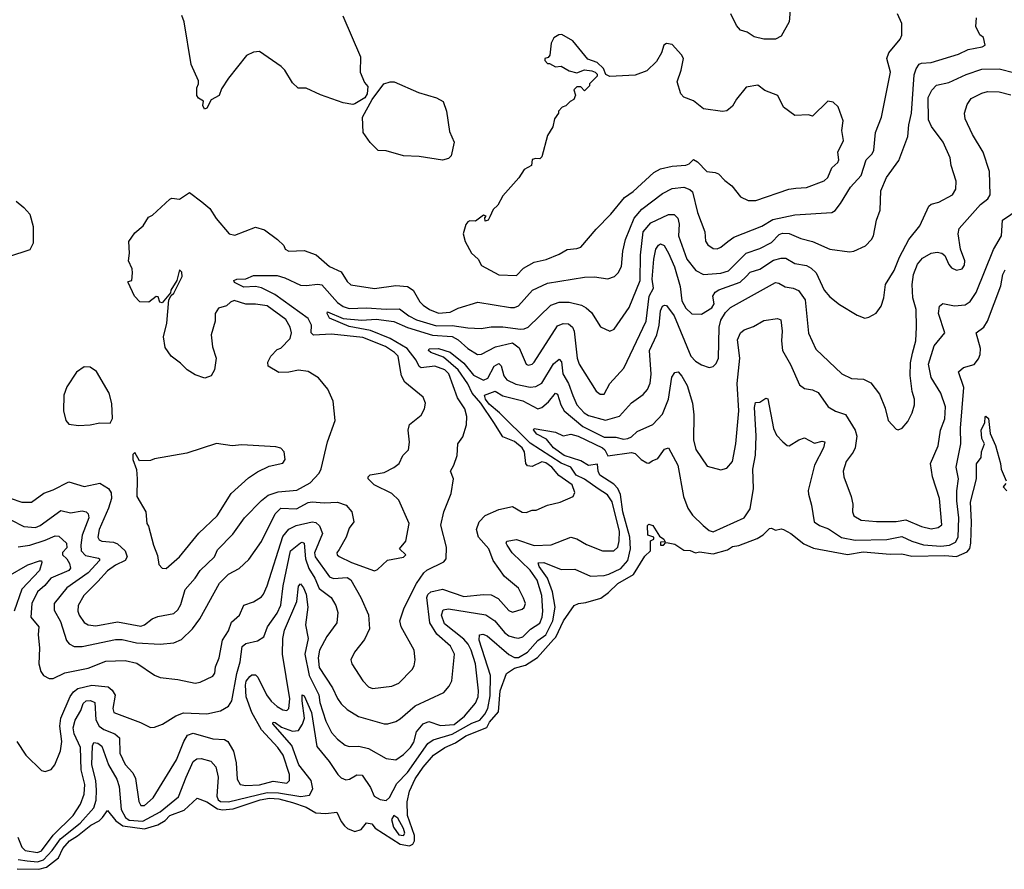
# Model space of a CAD drawing. Extents: x 2323203 to 2567568, y 883585 to 1022917.
# Tile 23 of 256: x 2369663 to 2374721, y 998388 to 1002755. Entities that reach past the tile are written whole.
import ezdxf

# ---------------------------------------------------------------- set-up
doc = ezdxf.new("R2010")
doc.units = 0

msp = doc.modelspace()

# ---------------------------------------------------------------- linework, layer by layer
at = {"layer": '0CON10XD'}
for points in [[(2373624.6, 1002845.4), (2373615.5, 1002745), (2373575, 1002670.8), (2373545, 1002655.8), (2373485, 1002654.3), (2373435, 1002667.5), (2373400.3, 1002690.3), (2373365, 1002702), (2373345, 1002726.2), (2373315.4, 1002785)], [(2370653, 1001073), (2370672.5, 1001015), (2370663.3, 1000955), (2370646.7, 1000925), (2370615, 1000912.5), (2370565, 1000930), (2370523.8, 1000955), (2370489.5, 1000989.5), (2370441.2, 1001025), (2370411.1, 1001071.1), (2370402, 1001125), (2370418.8, 1001195), (2370430, 1001315), (2370441.7, 1001338.3), (2370455, 1001350), (2370497.5, 1001435), (2370497, 1001457), (2370485, 1001470), (2370470, 1001415), (2370440, 1001365), (2370438.3, 1001351.7), (2370395, 1001300), (2370383.6, 1001303.6), (2370375, 1001330), (2370365, 1001332.5), (2370326, 1001304), (2370280, 1001305), (2370252.5, 1001335), (2370220, 1001405), (2370220, 1001410), (2370240, 1001415), (2370243.3, 1001455), (2370241.2, 1001475), (2370222, 1001515), (2370227.5, 1001555), (2370224.3, 1001615.7), (2370255, 1001660), (2370297.5, 1001695), (2370325, 1001740), (2370345, 1001750), (2370435, 1001832.5), (2370445, 1001837.5), (2370485, 1001832.5), (2370535, 1001867.5), (2370599.5, 1001819.5), (2370640, 1001785), (2370672.7, 1001732.7), (2370740, 1001655), (2370768.3, 1001648.3), (2370875, 1001688.8), (2370920, 1001675), (2370987.5, 1001625), (2371020, 1001595), (2371027.5, 1001575), (2371045, 1001566.2), (2371125, 1001569.4), (2371186.2, 1001546.2), (2371255, 1001486.7), (2371315, 1001459.5), (2371345, 1001409.4), (2371365, 1001392.1), (2371486.4, 1001373.6), (2371595, 1001388.8), (2371655, 1001384.5), (2371685, 1001364.4), (2371718.9, 1001305), (2371735, 1001288.1), (2371767.5, 1001265), (2371815, 1001246.8), (2371875, 1001252.5), (2371915, 1001272.1), (2372017.3, 1001302.7), (2372183.9, 1001276.1), (2372205, 1001275.9), (2372225, 1001284.6), (2372297.9, 1001365), (2372375, 1001401.8), (2372565, 1001432.2), (2372615, 1001433.1), (2372685, 1001422.9), (2372718.1, 1001435), (2372737.5, 1001455), (2372753.6, 1001486.4), (2372760.6, 1001565), (2372774.7, 1001624.7), (2372820, 1001735), (2372859, 1001781), (2372965, 1001862.5), (2373015, 1001887.7), (2373074.1, 1001894.1), (2373105, 1001883.1), (2373119.7, 1001869.7), (2373145.3, 1001765), (2373182.2, 1001665), (2373186.6, 1001616.6), (2373197.4, 1001597.4), (2373225, 1001578.9), (2373245, 1001576.7), (2373265, 1001585.5), (2373300.5, 1001615), (2373331.9, 1001638.1), (2373475, 1001693.2), (2373532.5, 1001727.5), (2373645, 1001752.2), (2373835, 1001764.5), (2373851.9, 1001775), (2373879.6, 1001810.4), (2373931.2, 1001895), (2373985.2, 1001955), (2374011.8, 1002035), (2374042.5, 1002065), (2374051.2, 1002085), (2374059.2, 1002175), (2374089.7, 1002255), (2374136.8, 1002485), (2374117.5, 1002555), (2374127.1, 1002585), (2374185.6, 1002655), (2374193.5, 1002675), (2374193.5, 1002735), (2374171.9, 1002785)], [(2371322.9, 1002775), (2371413.3, 1002565), (2371412.5, 1002485), (2371435, 1002432.5), (2371451.2, 1002411.2), (2371447.5, 1002375), (2371435.8, 1002354.2), (2371385, 1002323.3), (2371375, 1002320), (2371325, 1002327.5), (2371208.3, 1002368.3), (2371135, 1002402.5), (2371094.1, 1002404.1), (2371065, 1002430), (2371026, 1002495), (2371006.7, 1002515), (2370895, 1002591.2), (2370865, 1002588.8), (2370828.8, 1002571.2), (2370735.8, 1002454.2), (2370699.3, 1002400.7), (2370687.5, 1002365), (2370647, 1002343), (2370625, 1002300), (2370612.5, 1002295), (2370603.9, 1002313.9), (2370607, 1002337), (2370582.3, 1002352.3), (2370574, 1002365), (2370573.8, 1002405), (2370582.5, 1002425), (2370581.7, 1002441.7), (2370543.3, 1002525), (2370508.1, 1002745), (2370496.4, 1002776.4)], [(2369617.2, 1000185), (2369685, 1000150.8), (2369745, 1000145.8), (2369769.2, 1000155), (2369875, 1000233.1), (2369925, 1000220), (2369985, 1000230.4), (2370005.6, 1000225), (2370014.7, 1000214.7), (2370018.1, 1000195), (2369984.6, 1000105), (2369976.6, 1000055), (2369979.1, 1000025), (2370000.7, 1000000.7), (2370067.7, 999987.7), (2370073.3, 999985), (2370072.9, 999975), (2370015, 999911.9), (2369905.3, 999835), (2369841.1, 999755), (2369840.7, 999720.7), (2369872.8, 999662.8), (2369904.2, 999564.2), (2369918, 999548), (2369943.5, 999533.5), (2369985, 999533.1), (2370155, 999570), (2370189.5, 999569.5), (2370262.5, 999552.5), (2370385, 999545.4), (2370455, 999551.8), (2370495, 999570), (2370551.5, 999625), (2370587.9, 999675), (2370690.1, 999859.9), (2370735, 999904.6), (2370790.6, 999935), (2370839.8, 999980.2), (2370906.1, 1000073.9), (2370975.2, 1000215), (2371005, 1000243.9), (2371085, 1000240.4), (2371145, 1000273.3), (2371165, 1000278), (2371227.6, 1000272.4), (2371295, 1000275.6), (2371339.7, 1000259.7), (2371370, 1000225), (2371380, 1000175), (2371355, 1000141.2), (2371340, 1000095), (2371305, 1000032.9), (2371292.5, 1000015), (2371294, 1000005), (2371305, 999996.4), (2371368, 999965), (2371485, 999921.8), (2371501.1, 999928.9), (2371552.6, 999977.4), (2371635, 999992), (2371646, 1000004), (2371614.2, 1000035), (2371647.3, 1000075), (2371663.3, 1000165), (2371610, 1000285), (2371575, 1000320.8), (2371483.3, 1000365), (2371453.8, 1000395), (2371453.8, 1000405), (2371464.1, 1000415.9), (2371535, 1000428), (2371585, 1000453.8), (2371612, 1000475), (2371630.8, 1000515), (2371661.2, 1000545), (2371665.9, 1000584.1), (2371658.1, 1000645), (2371665.5, 1000674.5), (2371725, 1000722.9), (2371743.1, 1000755), (2371746.9, 1000785), (2371735.8, 1000815), (2371641.9, 1000891.9), (2371624.6, 1000925), (2371617.3, 1000962.7), (2371608, 1001025), (2371588.7, 1001045), (2371541.5, 1001075), (2371425, 1001121.1), (2371265, 1001139.6), (2371173.1, 1001133.1), (2371161.3, 1001145), (2371162.2, 1001185), (2371145, 1001220.2), (2370973.3, 1001343.3), (2370905, 1001376.5), (2370875, 1001383.2), (2370815, 1001380.2), (2370766.9, 1001405), (2370764, 1001415), (2370778.9, 1001421.1), (2370825, 1001423.1), (2370865, 1001440), (2370985, 1001440), (2371025, 1001428.5), (2371105, 1001390.7), (2371135, 1001388.4), (2371195, 1001396.1), (2371215, 1001392.3), (2371295, 1001302.5), (2371325, 1001281.5), (2371355, 1001270.2), (2371445, 1001274.1), (2371545, 1001266.8), (2371615, 1001269.6), (2371662.6, 1001232.6), (2371702.1, 1001212.1), (2371805, 1001182), (2371885, 1001184.3), (2371965, 1001171), (2372032.8, 1001167.2), (2372085, 1001175.9), (2372145, 1001176.8), (2372235, 1001165.3), (2372255, 1001166.2), (2372275, 1001175.5), (2372392.3, 1001287.7), (2372435, 1001303.6), (2372485, 1001303.2), (2372548.2, 1001288.2), (2372573.5, 1001275), (2372599.6, 1001249.6), (2372647, 1001177), (2372695, 1001154), (2372716.2, 1001163.8), (2372793.5, 1001276.5), (2372849.6, 1001415), (2372851.6, 1001545), (2372865, 1001665.5), (2372905, 1001710.8), (2372995, 1001754.6), (2373025, 1001754.6), (2373044.5, 1001735), (2373050, 1001705), (2373047.2, 1001645), (2373090.2, 1001525), (2373136.8, 1001466.8), (2373175, 1001446), (2373265, 1001452.2), (2373304.5, 1001465), (2373395.5, 1001554.5), (2373465, 1001579.8), (2373525, 1001610.2), (2373565, 1001650.9), (2373581.4, 1001658.6), (2373615.6, 1001655.6), (2373675, 1001630), (2373735.7, 1001615.7), (2373824.3, 1001575.7), (2373925, 1001561.8), (2373947.5, 1001565), (2374007.2, 1001592.8), (2374039.2, 1001625), (2374048.6, 1001645), (2374063.5, 1001725), (2374083.3, 1001776.7), (2374085.6, 1001875.6), (2374115, 1001944.3), (2374178.4, 1002031.6), (2374225.4, 1002154.6), (2374230, 1002215), (2374244.8, 1002275.2), (2374258.4, 1002471.6), (2374268, 1002502), (2374283.3, 1002526.7), (2374295, 1002532.5), (2374345, 1002536), (2374485, 1002578), (2374535, 1002601.2), (2374607.5, 1002615), (2374622.5, 1002625), (2374613.6, 1002663.6), (2374595, 1002677.5), (2374575, 1002720), (2374577.1, 1002765)], [(2372215, 1001441.2), (2372251.8, 1001478.2), (2372305, 1001508.2), (2372367.4, 1001522.6), (2372435, 1001550.6), (2372475, 1001574.3), (2372525, 1001578.6), (2372545, 1001586), (2372625, 1001679.4), (2372700, 1001755), (2372769.1, 1001840.9), (2372815, 1001872.2), (2372920.1, 1001969.9), (2372955, 1001988.7), (2373015, 1002002), (2373085, 1002008.2), (2373102, 1002015), (2373125, 1002036.9), (2373145, 1002024.4), (2373192, 1001975), (2373235, 1001970.6), (2373252.6, 1001962.6), (2373285, 1001928.1), (2373321.5, 1001901.5), (2373365.8, 1001845), (2373405.4, 1001825.4), (2373445, 1001826.2), (2373613.8, 1001885), (2373650.6, 1001889.4), (2373705, 1001892.5), (2373795, 1001927.3), (2373814.4, 1001945), (2373835.4, 1001994.6), (2373865, 1002020.8), (2373870, 1002035), (2373865.6, 1002075), (2373894.2, 1002135), (2373885.9, 1002185.9), (2373893.3, 1002235), (2373867.5, 1002307.5), (2373841.2, 1002331.2), (2373814.2, 1002335.8), (2373735, 1002260), (2373715, 1002266.7), (2373645, 1002262.5), (2373586.1, 1002306.1), (2373557.5, 1002365), (2373490.5, 1002390.5), (2373455, 1002418), (2373395, 1002408), (2373345, 1002346.7), (2373325, 1002310), (2373295, 1002286.2), (2373272.7, 1002282.7), (2373175, 1002296.7), (2373125, 1002337.5), (2373075, 1002357.5), (2373060, 1002375), (2373040, 1002435), (2373061.2, 1002495), (2373072.5, 1002555), (2373062.5, 1002575), (2373015, 1002627.5), (2372985, 1002632.5), (2372972.5, 1002625), (2372960, 1002585), (2372935, 1002540), (2372885, 1002492.5), (2372825, 1002470), (2372695, 1002463.3), (2372673.6, 1002473.6), (2372661.2, 1002505), (2372628.8, 1002535), (2372582, 1002552), (2372505, 1002646.2), (2372448.3, 1002678.3), (2372432.3, 1002677.7), (2372407.3, 1002662.7), (2372393.8, 1002635), (2372387, 1002573), (2372378.3, 1002561.7), (2372360, 1002555), (2372360, 1002545), (2372375, 1002530), (2372385, 1002530), (2372415, 1002512.5), (2372445, 1002516.7), (2372485, 1002492.5), (2372525, 1002482.5), (2372565, 1002497.5), (2372601.7, 1002491.7), (2372620, 1002485), (2372630, 1002475), (2372630, 1002465), (2372590, 1002425), (2372590, 1002415), (2372565, 1002390), (2372545, 1002410), (2372525, 1002410), (2372510, 1002395), (2372517.5, 1002367.5), (2372510, 1002345), (2372490, 1002335), (2372468.3, 1002311.7), (2372450, 1002305), (2372430, 1002285), (2372430, 1002275), (2372410, 1002245), (2372402.5, 1002205), (2372375, 1002160), (2372345, 1002050), (2372335, 1002040), (2372315, 1002042.5), (2372295, 1002036.7), (2372292.5, 1002005), (2372254, 1001985), (2372227.4, 1001942.6), (2372145, 1001850), (2372118.8, 1001801.2), (2372095, 1001780), (2372078.3, 1001741.7), (2372070, 1001725), (2372055, 1001720), (2372052.5, 1001737.5), (2372060, 1001745), (2372045, 1001750), (2372005, 1001720), (2371975, 1001722), (2371965, 1001716.2), (2371955, 1001703.3), (2371942, 1001655), (2371952, 1001615), (2371983.3, 1001555), (2372017.5, 1001525), (2372035, 1001491.2), (2372125, 1001443.5), (2372215, 1001441.2)], [(2369655, 1000046.6), (2369715, 1000055.2), (2369795, 1000079.6), (2369845, 1000102.1), (2369865, 1000100), (2369903.9, 1000063.9), (2369905, 1000040.8), (2369884, 1000016), (2369884, 1000005), (2369906, 999985), (2369919.8, 999959.8), (2369923.7, 999936.3), (2369915.6, 999925), (2369823.6, 999885), (2369792.9, 999847.1), (2369754.8, 999815), (2369726.5, 999755), (2369720.7, 999685), (2369761.6, 999635), (2369758.2, 999595), (2369765.3, 999525), (2369760.9, 999445), (2369772.1, 999405), (2369785.8, 999385), (2369815, 999370), (2369835, 999369.5), (2369895, 999398.8), (2370015, 999421.9), (2370105, 999457.8), (2370205, 999461.1), (2370265, 999448.5), (2370355, 999385.5), (2370385, 999373.5), (2370475, 999364.5), (2370565.4, 999344.6), (2370590.2, 999349.8), (2370655, 999381.4), (2370665, 999396.7), (2370669.1, 999429.1), (2370688.5, 999475), (2370705, 999565.8), (2370736, 999615), (2370750.8, 999659.3), (2370791.9, 999695), (2370815, 999746), (2370865, 999763.1), (2370905, 999789.4), (2370915, 999802.9), (2370935, 999845.8), (2371015, 1000099.1), (2371045, 1000136), (2371082.9, 1000155), (2371165, 1000174.2), (2371185, 1000170.7), (2371203.6, 1000153.6), (2371218.3, 1000115), (2371178.3, 1000015), (2371181.2, 999995), (2371255, 999891.1), (2371275, 999883.7), (2371345, 999887.7), (2371365, 999876.6), (2371415.5, 999785), (2371455.6, 999695.6), (2371460, 999625), (2371435, 999570), (2371382.5, 999505), (2371364, 999465), (2371370, 999445), (2371425, 999357.1), (2371455, 999326.9), (2371475, 999318.5), (2371575, 999328.9), (2371611.4, 999345), (2371679.4, 999415), (2371690, 999435), (2371694.4, 999465), (2371689.2, 999515), (2371622.7, 999635), (2371616.5, 999665), (2371637.4, 999732.6), (2371702, 999858), (2371738.3, 999911.7), (2371755, 999925.5), (2371841.6, 999968.4), (2371854.5, 999985), (2371855.6, 1000045), (2371827, 1000157), (2371841.1, 1000225), (2371879.7, 1000320.3), (2371892, 1000395), (2371875.7, 1000435), (2371894, 1000465), (2371910.8, 1000515), (2371914.3, 1000575), (2371938.7, 1000611.3), (2371957.6, 1000672.4), (2371960, 1000715), (2371949.3, 1000755), (2371911.4, 1000811.4), (2371867.7, 1000935), (2371846.8, 1000955), (2371795, 1000974.9), (2371725, 1000966), (2371715, 1000972.9), (2371699.2, 1001005), (2371652.7, 1001065), (2371567, 1001117), (2371465, 1001158.3), (2371355, 1001178.3), (2371255, 1001220.5), (2371242.7, 1001245), (2371245, 1001253.3), (2371325, 1001219.7), (2371421.1, 1001211.1), (2371495, 1001215.4), (2371585, 1001204.3), (2371655, 1001174), (2371783.5, 1001133.5), (2371885, 1001126.5), (2371915, 1001110.6), (2371965, 1001064.7), (2372015, 1001034.6), (2372035, 1001036.9), (2372106.7, 1001073.3), (2372195, 1001094.3), (2372228.5, 1001068.5), (2372264.4, 1000985), (2372275, 1000979.4), (2372295, 1000984.4), (2372305, 1000994.4), (2372425, 1001181.2), (2372455, 1001194.6), (2372481.8, 1001191.8), (2372502.3, 1001175), (2372510.5, 1001155), (2372526.9, 1001015), (2372536.2, 1000985), (2372625, 1000845.8), (2372645, 1000830.6), (2372665, 1000831.1), (2372694.7, 1000885.3), (2372766.4, 1000963.6), (2372881, 1001205), (2372896.4, 1001333.6), (2372919.2, 1001375), (2372911.4, 1001421.4), (2372920.6, 1001525), (2372930.7, 1001575), (2372945, 1001596.7), (2372955, 1001602.5), (2372973.1, 1001595), (2372996.4, 1001555), (2373026.8, 1001485), (2373055, 1001384), (2373065, 1001310.6), (2373085, 1001273.2), (2373115, 1001242.9), (2373165, 1001242.1), (2373218.9, 1001275), (2373231, 1001295), (2373224.2, 1001335), (2373235.2, 1001354.8), (2373255, 1001367.1), (2373363.5, 1001406.5), (2373394.2, 1001435), (2373415, 1001458.1), (2373465, 1001473.2), (2373535, 1001519.1), (2373575, 1001530), (2373599.1, 1001529.1), (2373645, 1001501.8), (2373705, 1001491.1), (2373729, 1001479), (2373753.8, 1001453.8), (2373794.6, 1001365), (2373825, 1001330), (2373875, 1001290.8), (2373965, 1001236), (2374005, 1001222), (2374025, 1001226), (2374063.2, 1001246.8), (2374087.9, 1001282.1), (2374101.1, 1001325), (2374110.5, 1001395), (2374155, 1001466.9), (2374182.6, 1001535), (2374230, 1001625), (2374286.4, 1001695), (2374332.9, 1001797.1), (2374345, 1001807.5), (2374385, 1001816.7), (2374455.3, 1001854.7), (2374471.4, 1001885), (2374473.3, 1001925), (2374448.2, 1002005), (2374441.8, 1002045), (2374407.3, 1002125), (2374346.9, 1002206.9), (2374331.2, 1002241.2), (2374330, 1002355), (2374347.7, 1002392.3), (2374371.7, 1002418.3), (2374435, 1002432.6), (2374525, 1002473.8), (2374605, 1002500.7), (2374695, 1002502.3), (2374855, 1002462.2)], [(2371835, 1002033.1), (2371715, 1002051.4), (2371635, 1002055.7), (2371545, 1002080.6), (2371505, 1002083.1), (2371463.6, 1002123.6), (2371427.5, 1002175), (2371423.5, 1002255), (2371473.1, 1002345), (2371533.8, 1002425), (2371565.8, 1002435.8), (2371587.5, 1002435), (2371711.2, 1002381.2), (2371805, 1002354.2), (2371838, 1002335), (2371855.5, 1002285), (2371870.5, 1002180.5), (2371894.4, 1002125), (2371879.5, 1002055), (2371865, 1002041.1), (2371835, 1002033.1)], [(2371404.1, 999174.1), (2371535, 999136.7), (2371555, 999136.7), (2371595, 999148.9), (2371618, 999162), (2371695, 999228.4), (2371842.7, 999297.3), (2371870, 999330), (2371882.4, 999357.6), (2371897.5, 999495), (2371875.4, 999535), (2371806.3, 999596.3), (2371769.6, 999655), (2371754.5, 999785), (2371759.6, 999800.4), (2371774.9, 999815.1), (2371835, 999828.9), (2371945, 999790.9), (2372045, 999801.5), (2372085, 999799.5), (2372120.5, 999780.5), (2372175, 999718.6), (2372195, 999710), (2372243.8, 999725), (2372255.3, 999734.7), (2372260.9, 999755), (2372251.9, 999781.9), (2372225, 999834.2), (2372153.9, 999893.9), (2372095.6, 999975), (2372072.9, 1000035), (2372019.8, 1000095), (2372010.2, 1000135), (2372022.6, 1000175), (2372053.9, 1000206.1), (2372125, 1000237.6), (2372195, 1000252.5), (2372245, 1000224.4), (2372265, 1000222.5), (2372295, 1000233.8), (2372315.8, 1000234.2), (2372375, 1000260), (2372440, 1000275), (2372505.6, 1000304.4), (2372514.2, 1000325.8), (2372500.5, 1000365), (2372432.5, 1000412.5), (2372396.1, 1000455), (2372365, 1000477.4), (2372345, 1000483.5), (2372295, 1000459.3), (2372271.5, 1000461.5), (2372263.6, 1000475), (2372255.8, 1000535), (2372244.5, 1000555), (2372205, 1000586.7), (2372145, 1000610.9), (2372098.4, 1000685), (2372031.3, 1000785), (2371986.8, 1000835), (2371965, 1000883.4), (2371915.4, 1000955.4), (2371840.8, 1001020.8), (2371774.4, 1001045), (2371762.5, 1001055), (2371766, 1001064), (2371815, 1001065.2), (2371875, 1001046.5), (2371945, 1000989.6), (2371995, 1000927.4), (2372045, 1000903), (2372067.3, 1000912.7), (2372100.3, 1000975), (2372125, 1000988.8), (2372136.5, 1000976.5), (2372149.4, 1000925), (2372165, 1000903.5), (2372211.9, 1000881.9), (2372285, 1000866.9), (2372315, 1000870.3), (2372345, 1000887.8), (2372405, 1000986.2), (2372435, 1001010.6), (2372446.1, 1000996.1), (2372453, 1000935), (2372482.5, 1000885), (2372504.2, 1000824.2), (2372525.3, 1000775), (2372562.4, 1000735), (2372585, 1000721.7), (2372673, 1000697), (2372745, 1000718.2), (2372805, 1000785.5), (2372865, 1000828.9), (2372887.3, 1000855), (2372902.4, 1000887.6), (2372906.3, 1000933.7), (2372898.4, 1001055), (2372935.9, 1001135), (2372948.1, 1001185), (2372955, 1001258.8), (2372965, 1001282.5), (2372975, 1001288.1), (2372985, 1001285.6), (2373025, 1001233.8), (2373110.4, 1001025), (2373135, 1000999.6), (2373165, 1000981.4), (2373205, 1000967.5), (2373225, 1000972), (2373241.1, 1000988.9), (2373252.2, 1001015), (2373255.7, 1001175), (2373265, 1001211.1), (2373289.1, 1001250.9), (2373315, 1001275.3), (2373545, 1001404.4), (2373561.9, 1001401.9), (2373595, 1001381.8), (2373635.8, 1001375.8), (2373664.1, 1001364.1), (2373697.6, 1001315), (2373714.7, 1001144.7), (2373752, 1001062), (2373886, 1000935), (2373935, 1000910.6), (2373997.9, 1000907.9), (2374035, 1000888.8), (2374080.3, 1000830.3), (2374108.3, 1000758.3), (2374124, 1000695), (2374165, 1000650), (2374175, 1000646.7), (2374196.7, 1000655), (2374225, 1000690), (2374247.5, 1000735), (2374258.6, 1000775), (2374260, 1000805), (2374247.8, 1000845), (2374237.2, 1000927.2), (2374239.2, 1000990.8), (2374248.7, 1001041.3), (2374266.6, 1001105), (2374270, 1001175), (2374267.1, 1001265), (2374250, 1001325), (2374247.7, 1001395), (2374253.7, 1001445), (2374275, 1001499.4), (2374300.3, 1001529.7), (2374345, 1001555.6), (2374375, 1001561.1), (2374400, 1001555), (2374415, 1001544), (2374435, 1001496.2), (2374449.3, 1001479.3), (2374475, 1001468.1), (2374504.5, 1001475.5), (2374516.3, 1001493.7), (2374517.3, 1001515), (2374495.5, 1001575), (2374484.5, 1001655), (2374488.2, 1001681.8), (2374598.9, 1001805), (2374635.5, 1001835), (2374647.9, 1001855), (2374644.2, 1001975), (2374612.2, 1002075), (2374557.1, 1002165), (2374520, 1002245), (2374515.8, 1002275), (2374530.5, 1002319.5), (2374550.2, 1002349.8), (2374605, 1002378.1), (2374635, 1002386.9), (2374695, 1002385.3), (2374755, 1002369.6)], [(2369645, 1001823.1), (2369685, 1001790.7), (2369715.4, 1001755), (2369732.4, 1001692.4), (2369733.1, 1001606.9), (2369715, 1001572.5), (2369605, 1001536.9)], [(2369653.6, 998553.6), (2369675, 998502.7), (2369691.8, 998485), (2369755, 998475.6), (2369775, 998482.6), (2369835.4, 998564.6), (2369938.4, 998665), (2369975, 998723.8), (2369995, 998774), (2369997.4, 998825), (2369979.2, 998899.2), (2369976.1, 999015), (2369942.6, 999085), (2369938, 999115), (2369947.7, 999155), (2369978, 999205), (2369989.6, 999240.4), (2370005, 999254.3), (2370026.8, 999256.8), (2370049.5, 999245), (2370055, 999157.5), (2370071.2, 999125), (2370095, 999107.3), (2370152.1, 999085), (2370175.8, 999065), (2370178.1, 998985), (2370205, 998927.5), (2370243.8, 998883.8), (2370258.5, 998855), (2370275, 998737.5), (2370285.6, 998715.6), (2370305, 998715.6), (2370348.8, 998755), (2370468.9, 998951.1), (2370505.8, 999045), (2370525, 999077.5), (2370555, 999087.9), (2370655, 999058.7), (2370715, 999055.4), (2370733.1, 999045), (2370761.8, 998995), (2370775.9, 998935.9), (2370781, 998851), (2370795, 998824.7), (2370825, 998819.6), (2370895, 998822.5), (2370965, 998841.3), (2371035, 998831.2), (2371049.2, 998845), (2371049.5, 998875), (2371017, 998975), (2370989.7, 999015), (2370906.1, 999106.1), (2370855.6, 999195), (2370826.9, 999275), (2370822.9, 999335), (2370826.6, 999355), (2370845, 999380.2), (2370855, 999387.9), (2370875, 999388), (2370886.3, 999376.3), (2370930.8, 999285), (2370955, 999253.5), (2370985, 999225.3), (2371015, 999207.7), (2371035, 999204.4), (2371045.3, 999214.7), (2371051.6, 999265), (2371013.8, 999495), (2371014.8, 999575.2), (2371023, 999617), (2371086.3, 999765), (2371095.5, 999844.5), (2371105, 999855.6), (2371121.8, 999835), (2371135, 999802.5), (2371143.4, 999735), (2371130.5, 999645), (2371145.2, 999575), (2371128.2, 999495), (2371149.9, 999385), (2371200, 999285), (2371204.5, 999245), (2371235, 999150.6), (2371265, 999090.8), (2371295, 999057.7), (2371335, 999026.9), (2371355, 999020), (2371405, 999020.9), (2371455, 999010), (2371545, 998958.2), (2371595, 998951.5), (2371635, 998978.7), (2371671.2, 999015), (2371687.4, 999042.6), (2371701.1, 999095), (2371735, 999136.4), (2371765, 999148.9), (2371825, 999126.8), (2371895, 999132.8), (2371947.6, 999175), (2372005, 999242.1), (2372017.8, 999275), (2372019.3, 999305), (2372003.8, 999445), (2371983, 999515), (2371967.5, 999545), (2371945, 999570.8), (2371845, 999649.3), (2371830, 999695), (2371837.9, 999722.1), (2371865, 999726.8), (2372057.1, 999697.1), (2372103.9, 999665), (2372154.2, 999605), (2372175, 999589.1), (2372205, 999579.3), (2372225, 999576.2), (2372247.2, 999582.8), (2372286.6, 999623.4), (2372335, 999654.2), (2372347.2, 999685), (2372350.8, 999715), (2372344.5, 999795), (2372320.5, 999875), (2372285, 999925.6), (2372193.2, 1000015), (2372166.8, 1000055), (2372162.5, 1000065), (2372166.2, 1000075), (2372215, 1000083.1), (2372305, 1000053.2), (2372394, 1000056), (2372495, 1000095.4), (2372525, 1000087.5), (2372575, 1000058.2), (2372657.5, 1000025), (2372715, 1000025.4), (2372735, 1000044.4), (2372742.9, 1000077.1), (2372743.3, 1000125), (2372706.7, 1000276.7), (2372682.6, 1000312.6), (2372635, 1000344.4), (2372563.7, 1000393.7), (2372521.1, 1000415), (2372493.7, 1000455), (2372445, 1000476.5), (2372285, 1000579), (2372127.7, 1000735), (2372075, 1000778.4), (2372055.2, 1000805), (2372051.2, 1000825), (2372105, 1000846.2), (2372145, 1000822.7), (2372246.8, 1000796.8), (2372325, 1000755.3), (2372345, 1000762.1), (2372378.9, 1000791.1), (2372415, 1000835.5), (2372425, 1000830.6), (2372442.4, 1000775), (2372460.2, 1000745), (2372555, 1000663.6), (2372665, 1000609.2), (2372725, 1000609.3), (2372765, 1000599.1), (2372787.1, 1000602.9), (2372805, 1000610.9), (2372835, 1000638.2), (2372915, 1000674.5), (2372965, 1000727.9), (2372996.2, 1000805), (2373012.2, 1000917.8), (2373027.6, 1000942.4), (2373045, 1000945.6), (2373065, 1000922.9), (2373091.6, 1000875), (2373119.7, 1000785), (2373126.5, 1000723.5), (2373124.6, 1000595), (2373136.6, 1000546.6), (2373195, 1000460.8), (2373265, 1000441.4), (2373295, 1000450.8), (2373324.4, 1000485), (2373342.1, 1000575), (2373357.9, 1000745), (2373348.6, 1000885), (2373361.5, 1001015), (2373349.8, 1001110.2), (2373364.8, 1001145.2), (2373385, 1001160.4), (2373432.1, 1001177.9), (2373485, 1001208.5), (2373555, 1001220), (2373572.1, 1001212.1), (2373580, 1001155), (2373576, 1001105), (2373581.6, 1001055), (2373622.6, 1000982.6), (2373668.7, 1000878.7), (2373695, 1000859.1), (2373735, 1000852.1), (2373765, 1000838.9), (2373815.8, 1000765), (2373853, 1000743), (2373905, 1000725.6), (2373955.4, 1000645), (2373962.5, 1000615), (2373954.6, 1000555), (2373945, 1000531.9), (2373909.1, 1000485), (2373893.6, 1000435), (2373895.6, 1000405), (2373934.5, 1000305), (2373942.5, 1000265), (2373940.4, 1000225), (2373947.5, 1000205), (2373985, 1000182.2), (2374065, 1000176.8), (2374165, 1000175.6), (2374215, 1000184.3), (2374295, 1000151.2), (2374345, 1000139.2), (2374381.2, 1000145), (2374400.2, 1000159.8), (2374388.2, 1000295), (2374351.8, 1000405), (2374341.2, 1000475), (2374380.8, 1000565), (2374393.7, 1000645), (2374415.8, 1000704.2), (2374418.8, 1000765), (2374395.3, 1000835), (2374345.5, 1000915.5), (2374331, 1000985), (2374360.3, 1001079.7), (2374414.6, 1001145), (2374383.2, 1001245), (2374387.1, 1001282.9), (2374405, 1001296.7), (2374465, 1001284.6), (2374520.2, 1001289.8), (2374545, 1001306.7), (2374576.2, 1001353.8), (2374665.9, 1001574.1), (2374705.6, 1001645), (2374710.6, 1001725), (2374797.4, 1001782.6)], [(2369655, 998439.2), (2369701.6, 998431.6), (2369755, 998426.7), (2369785, 998437), (2369829.8, 998485), (2369872.9, 998545), (2369974.5, 998625), (2370044.8, 998705), (2370056.8, 998743.2), (2370058.6, 998795), (2370054.4, 998845), (2370034, 998926), (2370037, 999023), (2370045, 999040), (2370065, 999037.1), (2370085, 999021.1), (2370120, 998925), (2370162.6, 998852.6), (2370174.6, 998814.6), (2370184.8, 998695), (2370206.5, 998655), (2370225, 998640.9), (2370295, 998635.3), (2370385, 998683.8), (2370479.8, 998760.2), (2370518, 998862), (2370555, 998943.3), (2370573, 998957), (2370595, 998958.8), (2370645, 998944.7), (2370671.4, 998915), (2370682.3, 998862.3), (2370676.5, 998765), (2370682.3, 998745), (2370695, 998736.5), (2370735.9, 998735.9), (2370935, 998784), (2370991.9, 998781.9), (2371107.9, 998762.1), (2371151.1, 998768.9), (2371168.4, 998801.6), (2371160.5, 998845), (2371097.4, 998925), (2371061.9, 999025), (2370963.7, 999136.3), (2370965.9, 999144.1), (2370975, 999142.5), (2371008.8, 999118.8), (2371065, 999099.3), (2371095, 999101.3), (2371115.9, 999135), (2371125.5, 999164.5), (2371114.6, 999254.6), (2371114, 999286), (2371125, 999279.5), (2371161.9, 999195), (2371190, 999020), (2371252.5, 998942.5), (2371296.8, 998875), (2371315, 998857.9), (2371338.5, 998848.5), (2371358, 998852), (2371395, 998874), (2371422.6, 998872.6), (2371465, 998809.4), (2371484, 998764), (2371515, 998746.5), (2371545, 998742.9), (2371562.3, 998757.7), (2371600.3, 998829.7), (2371655, 998885.2), (2371759.1, 999035), (2371786.7, 999053.3), (2371885, 999083.3), (2371985, 999139.6), (2372026.3, 999155), (2372052.2, 999185), (2372068.1, 999215), (2372080.7, 999279.3), (2372081, 999385), (2372023.1, 999566.9), (2372025, 999593.1), (2372042.7, 999597.3), (2372065, 999589.3), (2372175, 999491.7), (2372205, 999476.3), (2372225, 999477.3), (2372272.4, 999505), (2372325, 999564.8), (2372365, 999592.8), (2372401.1, 999665), (2372413.4, 999735), (2372399.6, 999815), (2372374, 999885), (2372331.3, 999945), (2372326.4, 999963.6), (2372355, 999964.8), (2372445, 999929.4), (2372515, 999930.9), (2372595, 999895.3), (2372665, 999898.2), (2372688.9, 999905), (2372751.6, 999935), (2372786.2, 999975), (2372800.1, 1000035), (2372797.3, 1000095), (2372760.8, 1000225), (2372750, 1000315), (2372736.3, 1000346.3), (2372715, 1000368.5), (2372643.9, 1000415), (2372634.3, 1000435), (2372631.5, 1000471.5), (2372585, 1000463.9), (2372545, 1000487.7), (2372460.7, 1000515), (2372405.9, 1000555), (2372369.8, 1000599.8), (2372320, 1000625), (2372302.2, 1000647.8), (2372306.7, 1000653.3), (2372415, 1000634.6), (2372455, 1000616.7), (2372494.7, 1000625.3), (2372532.2, 1000615), (2372657.3, 1000555), (2372669.5, 1000545), (2372685, 1000513.8), (2372805, 1000531.2), (2372824.8, 1000524.8), (2372855, 1000495.6), (2372885, 1000476.9), (2372895, 1000475.8), (2372912.1, 1000487.9), (2372940.7, 1000499.3), (2372975, 1000547.8), (2372995, 1000554.2), (2373043.5, 1000465), (2373072.2, 1000305), (2373094.5, 1000244.5), (2373119.4, 1000209.4), (2373174.2, 1000155), (2373205, 1000130), (2373225, 1000122.5), (2373384.5, 1000195.5), (2373415, 1000242), (2373432.5, 1000345), (2373428.7, 1000445), (2373442.8, 1000517.2), (2373445.7, 1000615.7), (2373438.3, 1000761.7), (2373442.5, 1000787.5), (2373465, 1000790), (2373495, 1000810), (2373505.8, 1000805.8), (2373534.3, 1000654.3), (2373550.6, 1000620.6), (2373583.5, 1000585), (2373605, 1000566.9), (2373615, 1000565.6), (2373665, 1000595.6), (2373695, 1000605.7), (2373745, 1000578.1), (2373785, 1000588.5), (2373798.9, 1000585), (2373792.5, 1000555), (2373745.2, 1000464.8), (2373713.9, 1000336.1), (2373715, 1000316.7), (2373730.6, 1000260.6), (2373744, 1000175), (2373771.2, 1000155), (2373818.5, 1000138.5), (2373884.1, 1000094.1), (2373955, 1000080.6), (2374116.6, 1000083.4), (2374195, 1000098.8), (2374245, 1000074.8), (2374305, 1000056.9), (2374395, 1000049.8), (2374439.4, 1000055), (2374469.8, 1000070.2), (2374484.5, 1000095.5), (2374487, 1000195), (2374476.9, 1000283.1), (2374476, 1000334), (2374486.2, 1000395), (2374472.7, 1000455), (2374497.4, 1000575), (2374495.2, 1000655), (2374512, 1000865), (2374485.8, 1000945), (2374511.6, 1000968.4), (2374565, 1000982.7), (2374588.4, 1001011.6), (2374597, 1001035), (2374597.9, 1001065), (2374575.6, 1001145), (2374615, 1001174.5), (2374633.9, 1001206.1), (2374703.3, 1001386.7), (2374712.9, 1001445), (2374725, 1001470)], [(2369615, 1000296.5), (2369675, 1000275.5), (2369724.5, 1000275.5), (2369788.1, 1000321.9), (2369835, 1000338.9), (2369915, 1000380.4), (2369995, 1000355.5), (2370075, 1000373.1), (2370119.1, 1000345), (2370132.6, 1000322.6), (2370134.7, 1000295), (2370119.2, 1000245), (2370071.1, 1000135), (2370065.5, 1000095), (2370071.9, 1000081.9), (2370084.6, 1000074.6), (2370145, 1000070.2), (2370165, 1000061.4), (2370204.4, 1000025), (2370216, 999994), (2370205.4, 999975), (2370155, 999951.6), (2370115, 999922.8), (2370065, 999866.9), (2369993.2, 999795), (2369964.1, 999745), (2369962.2, 999715), (2369968.9, 999695), (2369995, 999657.7), (2370014.8, 999644.8), (2370055, 999639.5), (2370165, 999660), (2370285, 999638.2), (2370305, 999644.7), (2370344.3, 999675.7), (2370372.4, 999687.6), (2370455, 999703.3), (2370475, 999721.8), (2370490.9, 999749.1), (2370513.6, 999826.4), (2370565.4, 999885), (2370589.6, 999925), (2370664.1, 999995), (2370679.9, 1000030.1), (2370758.5, 1000111.5), (2370817.3, 1000195), (2370905.2, 1000284.8), (2370939.4, 1000310.6), (2370991.2, 1000328.8), (2371086.4, 1000336.4), (2371155.2, 1000374.8), (2371201.8, 1000425), (2371212.4, 1000447.6), (2371243.8, 1000586.2), (2371284.3, 1000695), (2371274.1, 1000794.1), (2371245.5, 1000855.5), (2371198.8, 1000915), (2371145, 1000947.1), (2371095, 1000954), (2371045, 1000943.8), (2370995, 1000942.5), (2370940, 1000975), (2370937.5, 1000995), (2370952.5, 1001025), (2370985, 1001060), (2371005, 1001067.5), (2371053, 1001117), (2371059.8, 1001145), (2371053.3, 1001175), (2371029.6, 1001215), (2370935, 1001285.2), (2370875, 1001293.8), (2370825, 1001293.3), (2370765, 1001311.3), (2370746, 1001304), (2370725, 1001284.4), (2370685, 1001271.9), (2370667.5, 1001245), (2370666.7, 1001205), (2370646.7, 1001135), (2370653, 1001073)], [(2369965, 1000668.8), (2370025, 1000673.3), (2370075, 1000682.5), (2370128.3, 1000681.7), (2370140, 1000705), (2370137, 1000783), (2370122.5, 1000835), (2370057.9, 1000947.9), (2370025, 1000968.8), (2369995, 1000971.2), (2369955, 1000943.3), (2369905, 1000867.5), (2369890.8, 1000825), (2369888.8, 1000745), (2369900, 1000695), (2369916.4, 1000676.4), (2369965, 1000668.8)], [(2369650.7, 998390.7), (2369761.6, 998388.4), (2369800.7, 998399.3), (2369862.4, 998447.6), (2369884.4, 998495), (2369918.9, 998535), (2369960.2, 998559.8), (2370028.2, 998615), (2370072.1, 998637.9), (2370089.2, 998655), (2370115, 998690), (2370157.9, 998637.9), (2370192.3, 998612.3), (2370305, 998595.9), (2370372.5, 998617.5), (2370411.2, 998638.8), (2370435, 998665.5), (2370508.3, 998691.7), (2370575, 998753.3), (2370625, 998735.6), (2370679.4, 998699.4), (2370705, 998694.1), (2370759.9, 998700.1), (2370897.7, 998745), (2370945.8, 998754.2), (2370995, 998749.9), (2371065, 998731.9), (2371135, 998708.1), (2371185, 998678.3), (2371235, 998675.4), (2371292.9, 998682.9), (2371313.8, 998633.8), (2371331.1, 998611.1), (2371347.6, 998597.6), (2371385, 998583.6), (2371416.9, 998593.1), (2371445, 998627.5), (2371471.5, 998621.5), (2371489.7, 998599.7), (2371617.6, 998517.6), (2371665, 998508.8), (2371682.7, 998517.3), (2371690.7, 998535), (2371691.3, 998561.4), (2371655.3, 998665), (2371654.1, 998735.9), (2371665, 998790.8), (2371695, 998853.3), (2371735, 998913.6), (2371788.2, 998975), (2371846.5, 999015), (2371901.7, 999038.3), (2371955, 999074), (2372062.1, 999117.9), (2372077.2, 999145), (2372122.5, 999197.5), (2372132, 999305), (2372162.9, 999395), (2372205, 999422.5), (2372261.9, 999438.1), (2372322.4, 999477.6), (2372405, 999569.4), (2372417.8, 999582.2), (2372456.2, 999665), (2372512, 999745), (2372533.3, 999755), (2372570.7, 999759.3), (2372648, 999782), (2372688.3, 999811.7), (2372735, 999858.2), (2372816.3, 999903.7), (2372875, 999998), (2372903.9, 1000026.1), (2372903, 1000077), (2372920, 1000085), (2372920, 1000095), (2372890, 1000105), (2372887.5, 1000155), (2372895, 1000162.5), (2372915.7, 1000155.7), (2372950, 1000100), (2372972.5, 1000085), (2372978.3, 1000071.7), (2372955, 1000070), (2372955, 1000053.8), (2372970, 1000055), (2372981.7, 1000068.3), (2372993.6, 1000066.4), (2373028.8, 1000058.8), (2373075, 1000029.5), (2373106.7, 1000026.7), (2373135, 1000015.7), (2373155, 1000020.9), (2373225, 1000010.4), (2373299.2, 1000030.7), (2373325, 1000047.5), (2373357.1, 1000052.9), (2373450.9, 1000089.1), (2373482.9, 1000107.1), (2373515, 1000140), (2373525, 1000141.2), (2373545, 1000130.8), (2373575, 1000138.8), (2373586.7, 1000135), (2373625, 1000114.4), (2373691, 1000061), (2373739.8, 1000039.8), (2373915, 1000006.1), (2373995, 1000019.5), (2374135, 1000008.7), (2374195, 1000010.7), (2374245, 999998.4), (2374415, 1000002.1), (2374475, 999995.6), (2374530.4, 1000019.6), (2374542.9, 1000037.1), (2374547.9, 1000065), (2374552.9, 1000175), (2374546.4, 1000275), (2374578.2, 1000395), (2374578, 1000472), (2374601.2, 1000505), (2374602.9, 1000535), (2374618.8, 1000575), (2374605, 1000602.5), (2374601.9, 1000645), (2374620, 1000685), (2374621.7, 1000711.7), (2374625, 1000717.5), (2374640, 1000705), (2374648.8, 1000628.8), (2374675, 1000566.7), (2374700.8, 1000475), (2374703.8, 1000445), (2374730, 1000385)], [(2370415, 999934), (2370485, 999994.4), (2370583.5, 1000116.5), (2370677.7, 1000205), (2370750, 1000320), (2370839.2, 1000400.8), (2370885, 1000432.2), (2370945, 1000460), (2371015, 1000476.7), (2371027.5, 1000495), (2371021.2, 1000535), (2371005, 1000553.3), (2370979.5, 1000559.5), (2370805, 1000570), (2370755, 1000564.3), (2370675, 1000576.7), (2370522.3, 1000527.7), (2370355, 1000498.8), (2370335, 1000490), (2370278.3, 1000488.3), (2370255, 1000530), (2370245, 1000520), (2370243.8, 1000495), (2370263.8, 1000443.8), (2370266.2, 1000395), (2370264.6, 1000304.6), (2370310.8, 1000225), (2370315.8, 1000165.8), (2370325, 1000152.5), (2370350.6, 1000055), (2370371.3, 1000001.3), (2370378.8, 999955), (2370395, 999936.7), (2370415, 999934)], [(2374728.3, 1000371.7), (2374714, 1000355), (2374733.4, 1000333.4)], [(2369649.5, 999045), (2369694.6, 998975), (2369775, 998896), (2369795, 998891.2), (2369825, 998901.2), (2369843.1, 998925), (2369873.2, 998996.8), (2369879.3, 999045), (2369870.3, 999125), (2369874.7, 999165), (2369922.8, 999277.2), (2369939, 999301), (2369961.4, 999318.6), (2370034.4, 999334.4), (2370117.1, 999327.1), (2370138.9, 999308.9), (2370153.8, 999283.8), (2370142.5, 999215), (2370146.9, 999195), (2370283.6, 999143.6), (2370335, 999117.5), (2370355, 999118.6), (2370396.2, 999133.8), (2370465, 999177.1), (2370505, 999193.4), (2370625, 999188.4), (2370695, 999203.8), (2370735, 999227.8), (2370753.3, 999255), (2370778.5, 999395), (2370796, 999455), (2370806.5, 999533.5), (2370825, 999548.2), (2370885, 999562.3), (2370916.8, 999583.2), (2370936.3, 999635), (2370985, 999705.4), (2371004.5, 999745.5), (2371016.6, 999845), (2371054.5, 1000025), (2371105, 1000066.1), (2371115, 1000070), (2371123.8, 1000065), (2371130.6, 999985), (2371148.4, 999935), (2371180, 999885), (2371202.2, 999832.2), (2371263.5, 999785), (2371286.5, 999745), (2371298.1, 999708.1), (2371292.5, 999655), (2371240.3, 999585), (2371203.9, 999515), (2371196.3, 999475), (2371200.7, 999425), (2371270.4, 999320.4), (2371295, 999265.8), (2371315, 999239.4), (2371345, 999209.5), (2371404.1, 999174.1)], [(2369603.8, 999895), (2369705, 999952.6), (2369764.6, 999974.6), (2369774.5, 999974.5), (2369777.6, 999965), (2369764.8, 999925), (2369675, 999827.7), (2369634.1, 999715)], [(2371635, 998562.3), (2371641.5, 998575), (2371635, 998598.9), (2371605, 998651.1), (2371585, 998665.7), (2371572.8, 998645), (2371582.7, 998605), (2371610.2, 998565), (2371635, 998562.3)]]:
    msp.add_lwpolyline(points, dxfattribs=at)

doc.saveas('drawing.dxf')
